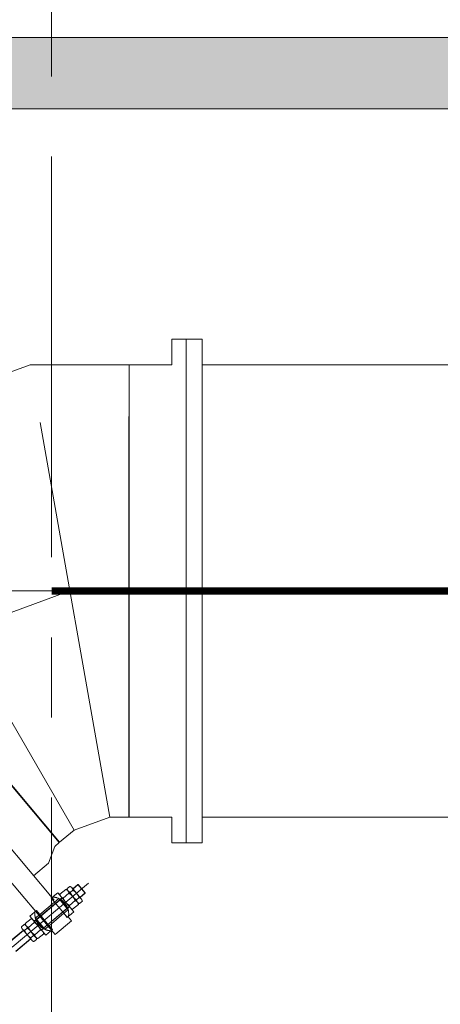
# Model space of a CAD drawing. Header units: inches. Extents: x 0 to 1545919, y 0 to 23143738.
# Tile 116 of 197: x 120111 to 122472, y 162607 to 168137. Entities that reach past the tile are written whole.
import ezdxf

# ---------------------------------------------------------------- set-up
doc = ezdxf.new("R2010")
doc.units = ezdxf.units.IN
doc.header["$LTSCALE"] = 1800
doc.header["$MEASUREMENT"] = 0
doc.linetypes.add('CENTER', pattern=[2, 1.25, -0.25, 0.25, -0.25])
doc.linetypes.add('HIDDEN', pattern=[0.375, 0.25, -0.125])
doc.layers.get('0').update_dxf_attribs({"color": 253, "lineweight": 5})
for name, color, linetype, lineweight in [('CEN', 8, 'CENTER', 18), ('CONCRETE', 145, 'Continuous', 18), ('CWPIPE', 200, 'CENTER', 18), ('EQUIP', 8, 'HIDDEN', 9), ('GRID', 251, 'CENTER', 18), ('HATCH-1', 252, 'Continuous', 9), ('STEEL', 231, 'Continuous', 18)]:
    doc.layers.add(name, color=color, linetype=linetype, lineweight=lineweight)

# ---------------------------------------------------------------- blocks, each defined once
blk = doc.blocks.new('REJOINT-PIPE')
for p, q in [((1518, 470.9), (1518, 579.1)), ((1582, 470.9), (1582, 579.1)), ((1495.2, 466.9), (1495.2, 446.9)), ((1522.6, 446.9), (1522.6, 466.9)), ((1577.4, 446.9), (1577.4, 466.9)), ((1604.8, 466.9), (1604.8, 446.9)), ((1480, 357.9), (1480, 391.9)), ((1496.3, 438.9), (1496.3, 395.9)), ((1518, 188.1), (1518, 391.9)), ((1523.7, 395.9), (1523.7, 438.9)), ((1578.6, 395.9), (1578.6, 438.9)), ((1582, 188.1), (1582, 391.9)), ((1606, 438.9), (1606, 395.9)), ((1620, 357.9), (1620, 391.9)), ((1480, 350), (1453.5, 350)), ((1483.5, 357.9), (1480, 357.9)), ((1509, 344.5), (1509, 375.7)), ((1509, 236), (1509, 344)), ((1591, 344.5), (1591, 375.7)), ((1591, 236), (1591, 344)), ((1616.5, 357.9), (1620, 357.9)), ((1620, 350), (1650, 350)), ((1650, 230), (1650, 350)), ((1479.4, 230), (1453.5, 230)), ((1480, 222.1), (1480, 188.1)), ((1483.5, 222.1), (1480, 222.1)), ((1509, 235.4), (1509, 204.3)), ((1591, 235.4), (1591, 204.3)), ((1616.5, 222.1), (1620, 222.1)), ((1620, 222.1), (1620, 188.1)), ((1620.6, 230), (1650, 230)), ((1495.2, 184.1), (1495.2, 141.1)), ((1522.6, 141.1), (1522.6, 184.1)), ((1577.4, 141.1), (1577.4, 184.1)), ((1604.8, 184.1), (1604.8, 141.1)), ((1496.3, 133.1), (1496.3, 113.1)), ((1523.7, 113.1), (1523.7, 133.1)), ((1578.6, 113.1), (1578.6, 133.1)), ((1606, 133.1), (1606, 113.1)), ((1518, 109.1), (1518, 71.5)), ((1519.5, 70), (1518, 71.5)), ((1582, 109.1), (1582, 71.5))]:
    blk.add_line(p, q)
at = {"linetype": 'HIDDEN', "ltscale": 0.5}
for p, q in [((1519.5, 470.9), (1519.5, 579.1)), ((1580.5, 470.9), (1580.5, 579.1)), ((1519.5, 188.1), (1519.5, 391.9)), ((1580.5, 188.1), (1580.5, 391.9)), ((1509, 375.7), (1591, 375.7)), ((1590, 344.5), (1509, 344.5)), ((1590, 344), (1510, 344)), ((1517.5, 379.3), (1582.5, 379.3)), ((1590, 236), (1510, 236)), ((1590, 235.4), (1510, 235.4)), ((1509, 204.3), (1591, 204.3)), ((1517.5, 200.7), (1582.5, 200.7)), ((1519.5, 70), (1519.5, 109.1)), ((1580.5, 70), (1580.5, 109.1))]:
    blk.add_line(p, q, dxfattribs=at)
at = {"ltscale": 15}
blk.add_line((1550, 22), (1550, 579.1), dxfattribs=at)
at = {"ltscale": 4}
for p, q in [((1508.9, 442.9), (1591.1, 442.9)), ((1511.2, 470.9), (1591.1, 470.9)), ((1511.2, 442.9), (1591.1, 442.9)), ((1512.4, 442.9), (1592.3, 442.9)), ((1480, 391.9), (1620, 391.9)), ((1510, 391.9), (1592.3, 391.9)), ((1511.2, 391.9), (1588.9, 391.9)), ((1511.2, 391.9), (1588.9, 391.9)), ((1511.3, 391.9), (1588.7, 391.9)), ((1512.4, 391.9), (1592.3, 391.9)), ((1517.5, 391.9), (1517.5, 379.3)), ((1582.5, 391.9), (1582.5, 379.3)), ((1480, 350), (1480, 344)), ((1510, 344), (1480, 344)), ((1480.5, 354.8), (1480.5, 344.5)), ((1509, 344.5), (1480.5, 344.5)), ((1590, 344.5), (1619.5, 344.5)), ((1590, 344), (1620, 344)), ((1619.5, 354.8), (1619.5, 344.5)), ((1620, 350), (1620, 344)), ((1479.4, 230), (1479.4, 236)), ((1510, 236), (1479.4, 236)), ((1480, 225.8), (1480, 235.4)), ((1510, 235.4), (1480, 235.4)), ((1590, 236), (1620.6, 236)), ((1590, 235.4), (1620, 235.4)), ((1620, 225.8), (1620, 235.4)), ((1620.6, 230), (1620.6, 236)), ((1480, 188.1), (1620, 188.1)), ((1511.2, 188.1), (1591.1, 188.1)), ((1517.5, 188.1), (1517.5, 200.7)), ((1582.5, 188.1), (1582.5, 200.7)), ((1508.9, 137.1), (1591.1, 137.1)), ((1511.2, 137.1), (1591.1, 137.1)), ((1512.4, 137.1), (1592.3, 137.1)), ((1510, 109.1), (1592.3, 109.1)), ((1511.2, 109.1), (1588.9, 109.1)), ((1511.2, 109.1), (1588.9, 109.1)), ((1511.3, 109.1), (1588.7, 109.1)), ((1512.4, 109.1), (1592.3, 109.1)), ((1582, 71.5), (1518, 71.5)), ((1580.5, 70), (1519.5, 70)), ((1580.5, 70), (1582, 71.5))]:
    blk.add_line(p, q, dxfattribs=at)
for points in [[(-1650, 230), (1650, 230), (1650, 350), (-1650, 350)], [(-1320, 230), (1320, 230), (1320, 120), (1270, 33.4), (1270, 0), (-1270, 0), (-1270, 33.4), (-1320, 120)]]:
    blk.add_lwpolyline(points, close=True)
for centre, radius, start, end in [((1508.9, 445.3), 25.5, 57.4746, 122.5254), ((1508.9, 468.4), 25.5, 237.4746, 302.5254), ((1510, 417.3), 25.5, 57.4746, 122.5254), ((1550, 375), 95.9, 73.3748, 106.6252), ((1550, 538.7), 95.9, 253.3748, 286.6252), ((1551.2, 347), 95.9, 73.3748, 106.6252), ((1591.1, 445.3), 25.5, 57.4746, 122.5254), ((1591.1, 468.4), 25.5, 237.4746, 302.5254), ((1592.3, 417.3), 25.5, 57.4746, 122.5254), ((1510, 417.4), 25.5, 237.4746, 302.5254), ((1551.2, 487.7), 95.9, 253.3748, 286.6252), ((1592.3, 417.4), 25.5, 237.4746, 302.5254), ((1508.9, 162.6), 25.5, 57.4746, 122.5254), ((1550, 92.3), 95.9, 73.3748, 106.6252), ((1591.1, 162.6), 25.5, 57.4746, 122.5254), ((1508.9, 162.7), 25.5, 237.4746, 302.5254), ((1510, 111.6), 25.5, 57.4746, 122.5254), ((1510, 134.7), 25.5, 237.4746, 302.5254), ((1550, 233), 95.9, 253.3748, 286.6252), ((1551.2, 41.3), 95.9, 73.3748, 106.6252), ((1551.2, 205), 95.9, 253.3748, 286.6252), ((1591.1, 162.7), 25.5, 237.4746, 302.5254), ((1592.3, 111.6), 25.5, 57.4746, 122.5254), ((1592.3, 134.7), 25.5, 237.4746, 302.5254)]:
    blk.add_arc(centre, radius, start, end, dxfattribs=at)
for start, end in [(42.9811, 137.0189), (222.5369, 317.4631)]:
    blk.add_arc((1550, 290), 95, start, end)
blk = doc.blocks.new('A$C121E3B63')
for p, q in [((1270, 0), (-1270, 0)), ((-1270, 0), (-1270, -554.5)), ((1270, 0), (1270, -106.7)), ((1270, -106.7), (-1270, -554.5)), ((1343, -307.2), (1270, -106.7)), ((1343, -307.2), (-890.7, -1596.8)), ((1343, -307.2), (1411.5, -388.9)), ((1411.5, -388.9), (-534.2, -2021.6)), ((-890.7, -1596.8), (-1270, -554.5)), ((-890.7, -1596.8), (-534.2, -2021.6))]:
    blk.add_line(p, q)
at = {"color": 2, "linetype": 'CENTER'}
for p, q in [((0, 0), (0, -682.4)), ((226.2, -952), (0, -330.6)), ((0, -682.4), (438.7, -1205.2))]:
    blk.add_line(p, q, dxfattribs=at)
blk = doc.blocks.new('BALL COLLECTOR')
at = {"layer": 'CEN'}
for p, q in [((3080, 588.8), (3080, -588.8)), ((0, 0), (4920, 0))]:
    blk.add_line(p, q, dxfattribs=at)
at = {"layer": 'CWPIPE', "color": 1, "linetype": 'Continuous'}
for p, q in [((320, -1270), (320, 1270)), ((410, 1270), (4230, 1270)), ((4410, 1270), (4830, 1270)), ((4410, 1270), (4830, -1270)), ((4830, 1270), (4410, 1270)), ((410, -1270), (4230, -1270)), ((4410, -1270), (4830, -1270)), ((4830, -1270), (4410, -1270))]:
    blk.add_line(p, q, dxfattribs=at)
for points in [[(240, 1270), (240, 1415), (320, 1415), (320, -1415), (240, -1415), (240, -1270), (0, -1270), (0, 1270), (240, 1270)], [(4920, -1415), (4920, 1415), (4830, 1415), (4830, -1415), (4920, -1415)], [(5000, 1270), (5000, 1415), (4920, 1415), (4920, -1415), (5000, -1415), (5000, -1270), (5240, -1270), (5240, 1270), (5000, 1270)]]:
    blk.add_lwpolyline(points, dxfattribs=at)
for points in [[(410, -1415), (410, 1415), (320, 1415), (320, -1415)], [(4320, -1415), (4320, 1415), (4230, 1415), (4230, -1415)], [(4410, -1415), (4410, 1415), (4320, 1415), (4320, -1415)]]:
    blk.add_lwpolyline(points, close=True, dxfattribs=at)
at = {"layer": 'CWPIPE', "color": 1}
for radius in [350, 250]:
    blk.add_circle((3080, -10.3), radius, dxfattribs=at)
at = {"layer": 'CWPIPE', "color": 1, "linetype": 'Continuous'}
blk.add_circle((4620, 0), 150, dxfattribs=at)
blk = doc.blocks.new('CW-PIT')
at = {"layer": 'HATCH-1'}
h = blk.add_hatch(dxfattribs=at)
h.set_pattern_fill('AR-CONC', color=256, scale=100, style=0)
h.set_pattern_definition([(50, (0, -500), (717.26, -62.752), [75, -825]), (355, (0, -500), (-138.751, 752.192), [60, -660]), (100.4514, (59.8, -505.2), (578.509, 689.44), [63.74, -701.142]), (46.184, (0, -300), (1067.24, -165.52), [112.5, -1237.5]), (96.6356, (88.9, -313.8), (934.66, 974.12), [95.61, -1051.714]), (351.184, (0, -300), (934.66, 974.12), [90, -990]), (21, (100, -350), (596.907, -402.619), [75, -825]), (326, (100, -350), (243.315, 725.15), [60, -660]), (71.4514, (149.74, -383.55), (840.222, 322.531), [63.74, -701.142]), (37.5, (0, -500), (12.16, 332.894), [0, -652, 0, -670, 0, -662.5]), (7.5, (0, -500), (263.0695, 394.412), [0, -382, 0, -637, 0, -252.5]), (327.5, (-223, -500), (533.8224, -22.555), [0, -250, 0, -780, 0, -1035]), (317.5, (-323, -500), (583.186, 100.105), [0, -325, 0, -518, 0, -735])])
h.paths.add_polyline_path([(15205, 14900), (-15200, 14900), (-15200, 14500), (15205, 14500)])
at = {"layer": 'CONCRETE'}
for p, q in [((15605, 14900), (-15550, 14900)), ((15205, 14500), (-15150, 14500))]:
    blk.add_line(p, q, dxfattribs=at)

msp = doc.modelspace()

# ---------------------------------------------------------------- linework, layer by layer
at = {"layer": 'GRID'}
msp.add_line((120290.003, 121918.052), (120290.003, 185944.29), dxfattribs=at)
at = {"layer": 'STEEL', "const_width": 40}
msp.add_lwpolyline([(131290.003, 164928.439), (120290.003, 164928.439)], dxfattribs=at)

# ---------------------------------------------------------------- block references
at = {"linetype": 'HIDDEN'}
msp.add_blockref('CW-PIT', (115040.003, 153137.047), dxfattribs=at)
at = {"layer": 'CWPIPE', "xscale": -1, "rotation": 130}
msp.add_blockref('A$C121E3B63', (119518.747, 164489.772), dxfattribs=at)
at = {"layer": 'EQUIP'}
msp.add_blockref('BALL COLLECTOR', (120725.973, 164928.439), dxfattribs=at)
at = {"layer": 'EQUIP', "xscale": -1, "rotation": 130}
msp.add_blockref('REJOINT-PIPE', (119517.215, 164488.486), dxfattribs=at)

doc.saveas('drawing.dxf')
